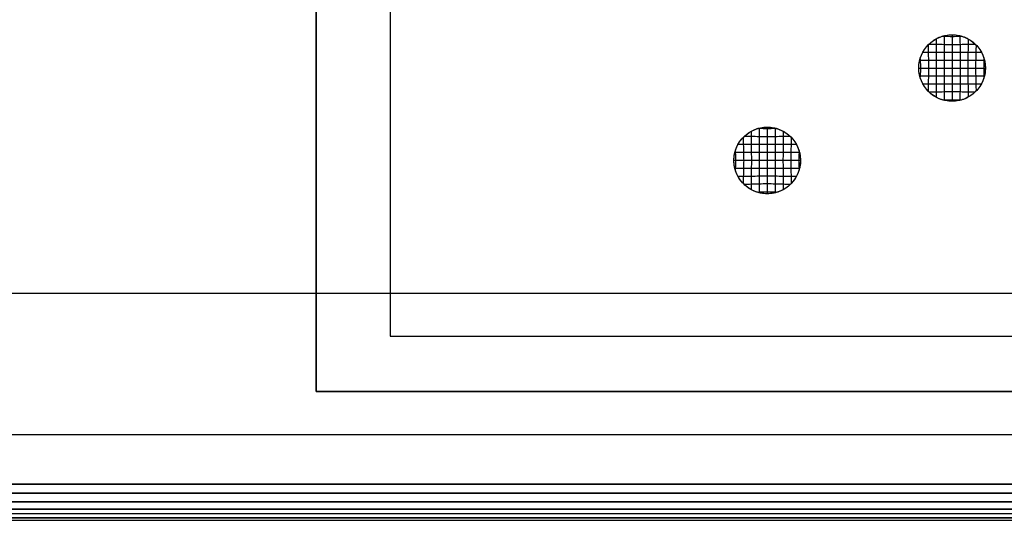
# Model space of a CAD drawing. Header units: millimetres. Extents: x -426 to 406, y -14 to 15.
# Tile 222 of 256: x 249 to 276, y -14 to 0. Entities that reach past the tile are written whole.
import ezdxf

# ---------------------------------------------------------------- set-up
doc = ezdxf.new("R2010")
doc.units = ezdxf.units.MM
doc.layers.add('LUZ', color=7, linetype='Continuous')
doc.layers.add('METAL NEGRO', color=7, linetype='Continuous')

msp = doc.modelspace()

# ---------------------------------------------------------------- linework, layer by layer
at = {"layer": 'LUZ'}
for p, q in [((300, -11.651, 16.16), (-300, -11.651, 16.16)), ((300, -13.227, 7.5), (-300, -13.227, 7.5)), ((-300, -13.227, 24.821), (300, -13.227, 24.821)), ((-300, -13.779, 8.455), (300, -13.779, 8.455)), ((-300, -13.779, 23.865), (300, -13.779, 23.865)), ((-300, -13.964, 24.321), (300, -13.964, 24.321)), ((-300, -13.964, 8), (300, -13.964, 8))]:
    msp.add_line(p, q, dxfattribs=at)
for points in [[(300, -7.83, 16.16), (-300, -7.83, 16.16)], [(-300, -12.99, 7.5), (300, -12.99, 7.5)], [(300, -12.99, 24.821), (-300, -12.99, 24.821)], [(300, -13.464, 7.5), (-300, -13.464, 7.5)], [(-300, -13.464, 24.821), (300, -13.464, 24.821)], [(300, -13.66, 8.66), (-300, -13.66, 8.66)], [(-300, -13.66, 23.66), (300, -13.66, 23.66)], [(-300, -13.897, 24.071), (300, -13.897, 24.071)], [(300, -13.897, 8.25), (-300, -13.897, 8.25)]]:
    msp.add_open_spline(points, degree=1, dxfattribs=at)
at = {"layer": 'METAL NEGRO'}
for p, q in [((257.44, 12.02, 1109.081), (257.44, -10.48, 1109.081)), ((257.44, -10.48, 1109.081), (406.44, -10.48, 1109.081))]:
    msp.add_line(p, q, dxfattribs=at)
at = {"layer": 'METAL NEGRO', "extrusion": (0, 0, -1)}
for centre, start, end in [((-274.64, -1.73, -1118.331), 270, 90), ((-274.64, -1.73, -1118.331), 90, 270), ((-269.64, -4.23, -1118.331), 270, 90), ((-269.64, -4.23, -1118.331), 90, 270)]:
    msp.add_arc(centre, 0.9, start, end, dxfattribs=at)
at = {"layer": 'METAL NEGRO'}
for points in [[(257.44, -10.48, 1099.831), (257.44, 12.02, 1099.831)], [(257.44, -10.48, 1118.331), (257.44, 12.02, 1118.331)], [(259.44, 10.52, 1101.331), (259.44, -8.98, 1101.331)], [(259.44, -8.98, 1101.331), (404.44, -8.98, 1101.331)], [(406.44, -10.48, 1099.831), (257.44, -10.48, 1099.831)], [(257.44, -10.48, 1099.831), (257.44, -10.48, 1118.331)], [(257.44, -10.48, 1118.331), (406.44, -10.48, 1118.331)]]:
    msp.add_open_spline(points, degree=1, dxfattribs=at)
for points, knots in [([(274.64, -0.83, 1118.331), (274.581, -0.83, 1118.331), (274.522, -0.836, 1118.332), (274.449, -0.851, 1118.332), (274.434, -0.854, 1118.332), (274.405, -0.861, 1118.332), (274.391, -0.865, 1118.332), (274.363, -0.874, 1118.332), (274.349, -0.879, 1118.332), (274.321, -0.889, 1118.332), (274.308, -0.894, 1118.332), (274.267, -0.911, 1118.332), (274.24, -0.923, 1118.331), (274.188, -0.951, 1118.331), (274.163, -0.966, 1118.331), (274.09, -1.016, 1118.331), (274.045, -1.053, 1118.332), (273.962, -1.136, 1118.332), (273.925, -1.181, 1118.332), (273.876, -1.254, 1118.332), (273.861, -1.279, 1118.332), (273.833, -1.332, 1118.332), (273.82, -1.358, 1118.332), (273.798, -1.413, 1118.332), (273.788, -1.441, 1118.332), (273.771, -1.497, 1118.332), (273.763, -1.526, 1118.332), (273.746, -1.613, 1118.332), (273.74, -1.672, 1118.331), (273.74, -1.79, 1118.331), (273.746, -1.849, 1118.332), (273.764, -1.936, 1118.332), (273.771, -1.964, 1118.332), (273.788, -2.021, 1118.332), (273.798, -2.049, 1118.332), (273.821, -2.103, 1118.332), (273.834, -2.13, 1118.332), (273.862, -2.182, 1118.332), (273.877, -2.207, 1118.332), (273.926, -2.28, 1118.332), (273.963, -2.326, 1118.332), (274.046, -2.408, 1118.332), (274.091, -2.446, 1118.331), (274.165, -2.495, 1118.331), (274.19, -2.51, 1118.331), (274.242, -2.538, 1118.331), (274.268, -2.55, 1118.332), (274.323, -2.573, 1118.332), (274.35, -2.583, 1118.332), (274.393, -2.595, 1118.332), (274.407, -2.599, 1118.332), (274.436, -2.607, 1118.332), (274.45, -2.61, 1118.332), (274.523, -2.624, 1118.332), (274.582, -2.63, 1118.331), (274.701, -2.63, 1118.331), (274.759, -2.624, 1118.332), (274.831, -2.61, 1118.332), (274.846, -2.607, 1118.332), (274.874, -2.599, 1118.332), (274.888, -2.595, 1118.332), (274.931, -2.583, 1118.332), (274.958, -2.573, 1118.332), (275.013, -2.55, 1118.332), (275.04, -2.537, 1118.331), (275.08, -2.516, 1118.331), (275.093, -2.508, 1118.331), (275.118, -2.493, 1118.331), (275.13, -2.485, 1118.331), (275.191, -2.444, 1118.331), (275.236, -2.407, 1118.332), (275.319, -2.325, 1118.332), (275.356, -2.28, 1118.332), (275.405, -2.206, 1118.332), (275.42, -2.181, 1118.332), (275.448, -2.128, 1118.332), (275.461, -2.102, 1118.332), (275.483, -2.047, 1118.332), (275.493, -2.019, 1118.332), (275.51, -1.963, 1118.332), (275.517, -1.935, 1118.332), (275.535, -1.848, 1118.332), (275.54, -1.789, 1118.331), (275.54, -1.67, 1118.331), (275.534, -1.611, 1118.332), (275.517, -1.524, 1118.332), (275.51, -1.496, 1118.332), (275.493, -1.439, 1118.332), (275.483, -1.412, 1118.332), (275.46, -1.357, 1118.332), (275.447, -1.33, 1118.332), (275.426, -1.291, 1118.332), (275.419, -1.278, 1118.332), (275.404, -1.253, 1118.332), (275.396, -1.24, 1118.332), (275.355, -1.18, 1118.332), (275.318, -1.134, 1118.332), (275.235, -1.052, 1118.332), (275.19, -1.015, 1118.331), (275.117, -0.966, 1118.331), (275.091, -0.951, 1118.331), (275.039, -0.923, 1118.331), (275.012, -0.91, 1118.332), (274.957, -0.887, 1118.332), (274.929, -0.877, 1118.332), (274.887, -0.864, 1118.332), (274.873, -0.86, 1118.332), (274.844, -0.853, 1118.332), (274.83, -0.85, 1118.332), (274.758, -0.836, 1118.332), (274.699, -0.83, 1118.331), (274.64, -0.83, 1118.331)], [-5.654867, -5.654867, -5.654867, -5.654867, -5.476664, -5.476664, -5.432103, -5.432103, -5.387664, -5.387664, -5.343425, -5.343425, -5.299431, -5.299431, -5.211303, -5.211303, -5.122654, -5.122654, -4.947229, -4.947229, -4.772123, -4.772123, -4.683373, -4.683373, -4.594692, -4.594692, -4.506062, -4.506062, -4.417426, -4.417426, -4.240275, -4.240275, -4.063218, -4.063218, -3.97463, -3.97463, -3.886005, -3.886005, -3.797269, -3.797269, -3.708501, -3.708501, -3.533325, -3.533325, -3.357893, -3.357893, -3.269122, -3.269122, -3.18091, -3.18091, -3.092697, -3.092697, -3.048349, -3.048349, -3.003817, -3.003817, -2.825538, -2.825538, -2.649303, -2.649303, -2.605504, -2.605504, -2.561478, -2.561478, -2.472844, -2.472844, -2.383655, -2.383655, -2.338901, -2.338901, -2.294542, -2.294542, -2.119963, -2.119963, -1.945015, -1.945015, -1.855829, -1.855829, -1.766757, -1.766757, -1.678486, -1.678486, -1.590172, -1.590172, -1.412825, -1.412825, -1.235397, -1.235397, -1.147034, -1.147034, -1.058767, -1.058767, -0.969718, -0.969718, -0.925103, -0.925103, -0.880697, -0.880697, -0.70575, -0.70575, -0.531138, -0.531138, -0.441951, -0.441951, -0.352785, -0.352785, -0.264112, -0.264112, -0.220123, -0.220123, -0.176287, -0.176287, 0, 0, 0, 0]), ([(274.208, -0.941, 1118.331), (274.208, -0.991, 1118.331), (274.209, -1.108, 1118.331), (274.208, -1.299, 1118.332), (274.21, -1.515, 1118.332), (274.212, -1.73, 1118.332), (274.21, -1.945, 1118.332), (274.208, -2.161, 1118.332), (274.209, -2.352, 1118.331), (274.208, -2.469, 1118.331), (274.208, -2.519, 1118.331)], [-338.021968, -338.021968, -338.021968, -338.021968, -337.880916, -337.664916, -337.448916, -337.232916, -337.016916, -336.800916, -336.584916, -336.443681, -336.443681, -336.443681, -336.443681]), ([(274.389, -0.866, 1118.332), (274.4, -0.867, 1118.332), (274.483, -0.871, 1118.332), (274.641, -0.877, 1118.33), (274.795, -0.871, 1118.332), (274.879, -0.867, 1118.332), (274.891, -0.866, 1118.332)], [-3012.7485932, -3012.7485932, -3012.7485932, -3012.7485932, -3012.7149561, -3012.4989627, -3012.2829693, -3012.2458565, -3012.2458565, -3012.2458565, -3012.2458565]), ([(274.422, -0.857, 1118.332), (274.422, -0.861, 1118.332), (274.423, -0.95, 1118.332), (274.424, -1.09, 1118.331), (274.424, -1.3, 1118.331), (274.424, -1.514, 1118.332), (274.424, -1.73, 1118.332), (274.424, -1.946, 1118.332), (274.424, -2.16, 1118.331), (274.424, -2.37, 1118.331), (274.423, -2.51, 1118.332), (274.422, -2.6, 1118.332), (274.422, -2.603, 1118.332)], [-338.106026, -338.106026, -338.106026, -338.106026, -338.096916, -337.880916, -337.664916, -337.448916, -337.232916, -337.016916, -336.800916, -336.584916, -336.368916, -336.359428, -336.359428, -336.359428, -336.359428]), ([(274.64, -0.83, 1118.331), (274.64, -0.846, 1118.331), (274.639, -0.948, 1118.331), (274.639, -1.093, 1118.331), (274.639, -1.301, 1118.331), (274.639, -1.514, 1118.332), (274.639, -1.73, 1118.332), (274.639, -1.946, 1118.332), (274.639, -2.159, 1118.331), (274.639, -2.366, 1118.331), (274.639, -2.512, 1118.331), (274.64, -2.615, 1118.331), (274.64, -2.63, 1118.331)], [-338.132832, -338.132832, -338.132832, -338.132832, -338.096916, -337.880916, -337.664916, -337.448916, -337.232916, -337.016916, -336.800916, -336.584916, -336.368916, -336.33292, -336.33292, -336.33292, -336.33292]), ([(274.854, -0.856, 1118.332), (274.854, -0.86, 1118.332), (274.854, -0.95, 1118.332), (274.854, -1.09, 1118.331), (274.855, -1.3, 1118.331), (274.855, -1.514, 1118.332), (274.854, -1.73, 1118.332), (274.855, -1.946, 1118.332), (274.855, -2.16, 1118.331), (274.854, -2.37, 1118.331), (274.854, -2.51, 1118.332), (274.854, -2.6, 1118.332), (274.854, -2.604, 1118.332)], [-338.106857, -338.106857, -338.106857, -338.106857, -338.096916, -337.880916, -337.664916, -337.448916, -337.232916, -337.016916, -336.800916, -336.584916, -336.368916, -336.358598, -336.358598, -336.358598, -336.358598]), ([(275.072, -0.94, 1118.331), (275.071, -0.991, 1118.331), (275.071, -1.108, 1118.331), (275.071, -1.299, 1118.332), (275.068, -1.515, 1118.332), (275.066, -1.73, 1118.332), (275.068, -1.945, 1118.332), (275.071, -2.161, 1118.332), (275.071, -2.352, 1118.331), (275.071, -2.469, 1118.331), (275.072, -2.52, 1118.331)], [-338.022854, -338.022854, -338.022854, -338.022854, -337.880916, -337.664916, -337.448916, -337.232916, -337.016916, -336.800916, -336.584916, -336.442798, -336.442798, -336.442798, -336.442798]), ([(273.851, -1.298, 1118.332), (273.901, -1.298, 1118.332), (274.018, -1.299, 1118.332), (274.209, -1.299, 1118.332), (274.424, -1.301, 1118.331), (274.639, -1.303, 1118.331), (274.854, -1.301, 1118.331), (275.07, -1.299, 1118.332), (275.262, -1.299, 1118.332), (275.379, -1.298, 1118.332), (275.43, -1.298, 1118.332)], [-3013.287198, -3013.287198, -3013.287198, -3013.287198, -3013.146943, -3012.93095, -3012.714956, -3012.498963, -3012.282969, -3012.066976, -3011.850983, -3011.708192, -3011.708192, -3011.708192, -3011.708192]), ([(273.991, -1.107, 1118.332), (273.991, -1.171, 1118.332), (273.993, -1.307, 1118.331), (274, -1.515, 1118.332), (274.005, -1.73, 1118.332), (274, -1.945, 1118.332), (273.993, -2.153, 1118.331), (273.991, -2.289, 1118.332), (273.991, -2.353, 1118.332)], [-337.855675, -337.855675, -337.855675, -337.855675, -337.664916, -337.448916, -337.232916, -337.016916, -336.800916, -336.609849, -336.609849, -336.609849, -336.609849]), ([(274.016, -1.082, 1118.332), (274.08, -1.082, 1118.331), (274.218, -1.083, 1118.331), (274.423, -1.091, 1118.332), (274.639, -1.096, 1118.331), (274.854, -1.091, 1118.332), (275.064, -1.083, 1118.331), (275.2, -1.082, 1118.331), (275.265, -1.082, 1118.332)], [-3013.121835, -3013.121835, -3013.121835, -3013.121835, -3012.93095, -3012.714956, -3012.498963, -3012.282969, -3012.066976, -3011.873498, -3011.873498, -3011.873498, -3011.873498]), ([(275.287, -1.104, 1118.332), (275.287, -1.169, 1118.332), (275.286, -1.306, 1118.331), (275.278, -1.515, 1118.332), (275.273, -1.73, 1118.332), (275.278, -1.945, 1118.332), (275.286, -2.154, 1118.331), (275.287, -2.291, 1118.332), (275.287, -2.356, 1118.332)], [-337.858513, -337.858513, -337.858513, -337.858513, -337.664916, -337.448916, -337.232916, -337.016916, -336.800916, -336.607012, -336.607012, -336.607012, -336.607012]), ([(273.767, -1.514, 1118.332), (273.77, -1.514, 1118.332), (273.859, -1.514, 1118.332), (273.999, -1.515, 1118.332), (274.209, -1.515, 1118.332), (274.424, -1.515, 1118.332), (274.639, -1.515, 1118.332), (274.855, -1.515, 1118.332), (275.069, -1.515, 1118.332), (275.279, -1.515, 1118.332), (275.419, -1.514, 1118.332), (275.51, -1.514, 1118.332), (275.514, -1.514, 1118.332)], [-3013.371341, -3013.371341, -3013.371341, -3013.371341, -3013.362936, -3013.146943, -3012.93095, -3012.714956, -3012.498963, -3012.282969, -3012.066976, -3011.850983, -3011.634989, -3011.623983, -3011.623983, -3011.623983, -3011.623983]), ([(273.775, -1.483, 1118.332), (273.776, -1.493, 1118.332), (273.78, -1.576, 1118.332), (273.786, -1.73, 1118.331), (273.78, -1.884, 1118.332), (273.776, -1.967, 1118.332), (273.775, -1.978, 1118.332)], [-337.4801841, -337.4801841, -337.4801841, -337.4801841, -337.4489156, -337.2329156, -337.0169156, -336.9853446, -336.9853446, -336.9853446, -336.9853446]), ([(275.503, -1.473, 1118.332), (275.502, -1.487, 1118.332), (275.498, -1.573, 1118.332), (275.493, -1.73, 1118.331), (275.498, -1.887, 1118.332), (275.502, -1.973, 1118.332), (275.503, -1.987, 1118.332)], [-337.4895488, -337.4895488, -337.4895488, -337.4895488, -337.4489156, -337.2329156, -337.0169156, -336.9759738, -336.9759738, -336.9759738, -336.9759738]), ([(273.74, -1.73, 1118.331), (273.755, -1.73, 1118.331), (273.857, -1.73, 1118.331), (274.002, -1.73, 1118.332), (274.21, -1.73, 1118.332), (274.423, -1.73, 1118.332), (274.639, -1.73, 1118.332), (274.855, -1.73, 1118.332), (275.068, -1.73, 1118.332), (275.275, -1.73, 1118.332), (275.422, -1.73, 1118.331), (275.525, -1.73, 1118.331), (275.54, -1.73, 1118.331)], [-3013.398117, -3013.398117, -3013.398117, -3013.398117, -3013.362936, -3013.146943, -3012.93095, -3012.714956, -3012.498963, -3012.282969, -3012.066976, -3011.850983, -3011.634989, -3011.598212, -3011.598212, -3011.598212, -3011.598212]), ([(273.767, -1.946, 1118.332), (273.77, -1.946, 1118.332), (273.859, -1.946, 1118.332), (273.999, -1.945, 1118.332), (274.209, -1.945, 1118.332), (274.424, -1.945, 1118.332), (274.639, -1.945, 1118.332), (274.855, -1.945, 1118.332), (275.069, -1.945, 1118.332), (275.279, -1.945, 1118.332), (275.419, -1.946, 1118.332), (275.51, -1.946, 1118.332), (275.514, -1.946, 1118.332)], [-3013.371413, -3013.371413, -3013.371413, -3013.371413, -3013.362936, -3013.146943, -3012.93095, -3012.714956, -3012.498963, -3012.282969, -3012.066976, -3011.850983, -3011.634989, -3011.623911, -3011.623911, -3011.623911, -3011.623911]), ([(273.851, -2.162, 1118.332), (273.901, -2.162, 1118.332), (274.018, -2.161, 1118.332), (274.209, -2.161, 1118.332), (274.424, -2.159, 1118.331), (274.639, -2.157, 1118.331), (274.854, -2.159, 1118.331), (275.07, -2.161, 1118.332), (275.262, -2.161, 1118.332), (275.379, -2.162, 1118.332), (275.43, -2.162, 1118.332)], [-3013.287352, -3013.287352, -3013.287352, -3013.287352, -3013.146943, -3012.93095, -3012.714956, -3012.498963, -3012.282969, -3012.066976, -3011.850983, -3011.708036, -3011.708036, -3011.708036, -3011.708036]), ([(274.016, -2.378, 1118.332), (274.08, -2.378, 1118.331), (274.217, -2.377, 1118.331), (274.423, -2.369, 1118.332), (274.639, -2.364, 1118.33), (274.854, -2.369, 1118.332), (275.064, -2.377, 1118.331), (275.2, -2.378, 1118.331), (275.265, -2.378, 1118.332)], [-3013.122134, -3013.122134, -3013.122134, -3013.122134, -3012.93095, -3012.714956, -3012.498963, -3012.282969, -3012.066976, -3011.873196, -3011.873196, -3011.873196, -3011.873196]), ([(274.387, -2.594, 1118.332), (274.399, -2.593, 1118.332), (274.483, -2.589, 1118.332), (274.641, -2.583, 1118.33), (274.795, -2.589, 1118.332), (274.88, -2.593, 1118.332), (274.893, -2.594, 1118.332)], [-3012.7499303, -3012.7499303, -3012.7499303, -3012.7499303, -3012.7149561, -3012.4989627, -3012.2829693, -3012.2445255, -3012.2445255, -3012.2445255, -3012.2445255]), ([(269.64, -3.33, 1118.331), (269.581, -3.33, 1118.331), (269.522, -3.336, 1118.332), (269.449, -3.351, 1118.332), (269.434, -3.354, 1118.332), (269.405, -3.361, 1118.332), (269.391, -3.365, 1118.332), (269.363, -3.374, 1118.332), (269.349, -3.379, 1118.332), (269.321, -3.389, 1118.332), (269.308, -3.394, 1118.332), (269.267, -3.411, 1118.332), (269.24, -3.423, 1118.331), (269.188, -3.451, 1118.331), (269.163, -3.466, 1118.331), (269.09, -3.516, 1118.331), (269.045, -3.553, 1118.332), (268.962, -3.636, 1118.332), (268.925, -3.681, 1118.332), (268.876, -3.754, 1118.332), (268.861, -3.779, 1118.332), (268.833, -3.832, 1118.332), (268.82, -3.858, 1118.332), (268.798, -3.913, 1118.332), (268.788, -3.941, 1118.332), (268.771, -3.997, 1118.332), (268.763, -4.026, 1118.332), (268.746, -4.113, 1118.332), (268.74, -4.172, 1118.331), (268.74, -4.29, 1118.331), (268.746, -4.349, 1118.332), (268.764, -4.436, 1118.332), (268.771, -4.464, 1118.332), (268.788, -4.521, 1118.332), (268.798, -4.549, 1118.332), (268.821, -4.603, 1118.332), (268.834, -4.63, 1118.332), (268.862, -4.682, 1118.332), (268.877, -4.707, 1118.332), (268.926, -4.78, 1118.332), (268.963, -4.826, 1118.332), (269.046, -4.908, 1118.332), (269.091, -4.946, 1118.331), (269.165, -4.995, 1118.331), (269.19, -5.01, 1118.331), (269.242, -5.038, 1118.331), (269.268, -5.05, 1118.332), (269.323, -5.073, 1118.332), (269.35, -5.083, 1118.332), (269.393, -5.095, 1118.332), (269.407, -5.099, 1118.332), (269.436, -5.107, 1118.332), (269.45, -5.11, 1118.332), (269.523, -5.124, 1118.332), (269.582, -5.13, 1118.331), (269.701, -5.13, 1118.331), (269.759, -5.124, 1118.332), (269.831, -5.11, 1118.332), (269.846, -5.107, 1118.332), (269.874, -5.099, 1118.332), (269.888, -5.095, 1118.332), (269.931, -5.083, 1118.332), (269.958, -5.073, 1118.332), (270.013, -5.05, 1118.332), (270.04, -5.037, 1118.331), (270.08, -5.016, 1118.331), (270.093, -5.008, 1118.331), (270.118, -4.993, 1118.331), (270.13, -4.985, 1118.331), (270.191, -4.944, 1118.331), (270.236, -4.907, 1118.332), (270.319, -4.825, 1118.332), (270.356, -4.78, 1118.332), (270.405, -4.706, 1118.332), (270.42, -4.681, 1118.332), (270.448, -4.628, 1118.332), (270.461, -4.602, 1118.332), (270.483, -4.547, 1118.332), (270.493, -4.519, 1118.332), (270.51, -4.463, 1118.332), (270.517, -4.435, 1118.332), (270.535, -4.348, 1118.332), (270.54, -4.289, 1118.331), (270.54, -4.17, 1118.331), (270.534, -4.111, 1118.332), (270.517, -4.024, 1118.332), (270.51, -3.996, 1118.332), (270.493, -3.939, 1118.332), (270.483, -3.912, 1118.332), (270.46, -3.857, 1118.332), (270.447, -3.83, 1118.332), (270.426, -3.791, 1118.332), (270.419, -3.778, 1118.332), (270.404, -3.753, 1118.332), (270.396, -3.74, 1118.332), (270.355, -3.68, 1118.332), (270.318, -3.634, 1118.332), (270.235, -3.552, 1118.332), (270.19, -3.515, 1118.331), (270.117, -3.466, 1118.331), (270.091, -3.451, 1118.331), (270.039, -3.423, 1118.331), (270.012, -3.41, 1118.332), (269.957, -3.387, 1118.332), (269.929, -3.377, 1118.332), (269.887, -3.364, 1118.332), (269.873, -3.36, 1118.332), (269.844, -3.353, 1118.332), (269.83, -3.35, 1118.332), (269.758, -3.336, 1118.332), (269.699, -3.33, 1118.331), (269.64, -3.33, 1118.331)], [-5.654867, -5.654867, -5.654867, -5.654867, -5.476662, -5.476662, -5.432101, -5.432101, -5.387662, -5.387662, -5.343423, -5.343423, -5.29943, -5.29943, -5.211303, -5.211303, -5.122653, -5.122653, -4.947228, -4.947228, -4.772121, -4.772121, -4.683371, -4.683371, -4.594691, -4.594691, -4.506061, -4.506061, -4.417424, -4.417424, -4.240274, -4.240274, -4.063217, -4.063217, -3.974629, -3.974629, -3.886003, -3.886003, -3.797267, -3.797267, -3.708499, -3.708499, -3.533324, -3.533324, -3.357892, -3.357892, -3.269121, -3.269121, -3.180911, -3.180911, -3.092697, -3.092697, -3.048349, -3.048349, -3.003816, -3.003816, -2.825536, -2.825536, -2.649302, -2.649302, -2.605504, -2.605504, -2.561477, -2.561477, -2.472843, -2.472843, -2.383653, -2.383653, -2.338899, -2.338899, -2.29454, -2.29454, -2.119961, -2.119961, -1.945014, -1.945014, -1.855827, -1.855827, -1.766756, -1.766756, -1.678485, -1.678485, -1.590171, -1.590171, -1.412823, -1.412823, -1.235396, -1.235396, -1.147033, -1.147033, -1.058766, -1.058766, -0.969716, -0.969716, -0.925101, -0.925101, -0.880695, -0.880695, -0.705749, -0.705749, -0.531137, -0.531137, -0.441949, -0.441949, -0.352782, -0.352782, -0.264109, -0.264109, -0.22012, -0.22012, -0.176286, -0.176286, 0, 0, 0, 0]), ([(269.208, -3.441, 1118.331), (269.208, -3.491, 1118.331), (269.209, -3.608, 1118.331), (269.208, -3.799, 1118.332), (269.21, -4.015, 1118.332), (269.212, -4.23, 1118.332), (269.21, -4.445, 1118.332), (269.208, -4.661, 1118.332), (269.209, -4.852, 1118.331), (269.208, -4.969, 1118.331), (269.208, -5.019, 1118.331)], [-335.521968, -335.521968, -335.521968, -335.521968, -335.380916, -335.164916, -334.948916, -334.732916, -334.516916, -334.300916, -334.084916, -333.943682, -333.943682, -333.943682, -333.943682]), ([(269.892, -3.366, 1118.332), (269.879, -3.367, 1118.332), (269.795, -3.371, 1118.332), (269.641, -3.377, 1118.33), (269.483, -3.371, 1118.332), (269.4, -3.367, 1118.332), (269.389, -3.366, 1118.332)], [3017.2458487, 3017.2458487, 3017.2458487, 3017.2458487, 3017.2829693, 3017.4989627, 3017.7149561, 3017.7485953, 3017.7485953, 3017.7485953, 3017.7485953]), ([(269.422, -3.357, 1118.332), (269.422, -3.361, 1118.332), (269.423, -3.45, 1118.332), (269.424, -3.59, 1118.331), (269.424, -3.8, 1118.331), (269.424, -4.014, 1118.332), (269.424, -4.23, 1118.332), (269.424, -4.446, 1118.332), (269.424, -4.66, 1118.331), (269.424, -4.87, 1118.331), (269.423, -5.01, 1118.332), (269.422, -5.1, 1118.332), (269.422, -5.103, 1118.332)], [-335.606027, -335.606027, -335.606027, -335.606027, -335.596916, -335.380916, -335.164916, -334.948916, -334.732916, -334.516916, -334.300916, -334.084916, -333.868916, -333.859431, -333.859431, -333.859431, -333.859431]), ([(269.64, -3.33, 1118.331), (269.64, -3.346, 1118.331), (269.639, -3.448, 1118.331), (269.639, -3.593, 1118.331), (269.639, -3.801, 1118.331), (269.639, -4.014, 1118.332), (269.639, -4.23, 1118.332), (269.639, -4.446, 1118.332), (269.639, -4.659, 1118.331), (269.639, -4.866, 1118.331), (269.639, -5.012, 1118.331), (269.64, -5.115, 1118.331), (269.64, -5.13, 1118.331)], [-335.632832, -335.632832, -335.632832, -335.632832, -335.596916, -335.380916, -335.164916, -334.948916, -334.732916, -334.516916, -334.300916, -334.084916, -333.868916, -333.83292, -333.83292, -333.83292, -333.83292]), ([(269.854, -3.356, 1118.332), (269.854, -3.36, 1118.332), (269.854, -3.45, 1118.332), (269.854, -3.59, 1118.331), (269.855, -3.8, 1118.331), (269.855, -4.014, 1118.332), (269.854, -4.23, 1118.332), (269.855, -4.446, 1118.332), (269.855, -4.66, 1118.331), (269.854, -4.87, 1118.331), (269.854, -5.01, 1118.332), (269.854, -5.1, 1118.332), (269.854, -5.104, 1118.332)], [-335.606859, -335.606859, -335.606859, -335.606859, -335.596916, -335.380916, -335.164916, -334.948916, -334.732916, -334.516916, -334.300916, -334.084916, -333.868916, -333.858598, -333.858598, -333.858598, -333.858598]), ([(270.072, -3.44, 1118.331), (270.071, -3.491, 1118.331), (270.071, -3.608, 1118.331), (270.071, -3.799, 1118.332), (270.068, -4.015, 1118.332), (270.066, -4.23, 1118.332), (270.068, -4.445, 1118.332), (270.071, -4.661, 1118.332), (270.071, -4.852, 1118.331), (270.071, -4.969, 1118.331), (270.072, -5.02, 1118.331)], [-335.522856, -335.522856, -335.522856, -335.522856, -335.380916, -335.164916, -334.948916, -334.732916, -334.516916, -334.300916, -334.084916, -333.942798, -333.942798, -333.942798, -333.942798]), ([(268.991, -3.607, 1118.332), (268.991, -3.671, 1118.332), (268.993, -3.807, 1118.331), (269, -4.015, 1118.332), (269.005, -4.23, 1118.332), (269, -4.445, 1118.332), (268.993, -4.653, 1118.331), (268.991, -4.789, 1118.332), (268.991, -4.853, 1118.332)], [-335.355674, -335.355674, -335.355674, -335.355674, -335.164916, -334.948916, -334.732916, -334.516916, -334.300916, -334.109853, -334.109853, -334.109853, -334.109853]), ([(270.265, -3.582, 1118.332), (270.2, -3.582, 1118.331), (270.064, -3.583, 1118.331), (269.854, -3.591, 1118.332), (269.639, -3.596, 1118.331), (269.423, -3.591, 1118.332), (269.218, -3.583, 1118.331), (269.08, -3.582, 1118.331), (269.016, -3.582, 1118.332)], [3016.873495, 3016.873495, 3016.873495, 3016.873495, 3017.066976, 3017.282969, 3017.498963, 3017.714956, 3017.93095, 3018.121834, 3018.121834, 3018.121834, 3018.121834]), ([(270.287, -3.604, 1118.332), (270.287, -3.669, 1118.332), (270.286, -3.806, 1118.331), (270.278, -4.015, 1118.332), (270.273, -4.23, 1118.332), (270.278, -4.445, 1118.332), (270.286, -4.654, 1118.331), (270.287, -4.791, 1118.332), (270.287, -4.856, 1118.332)], [-335.358517, -335.358517, -335.358517, -335.358517, -335.164916, -334.948916, -334.732916, -334.516916, -334.300916, -334.107011, -334.107011, -334.107011, -334.107011]), ([(268.775, -3.983, 1118.332), (268.776, -3.993, 1118.332), (268.78, -4.076, 1118.332), (268.786, -4.23, 1118.331), (268.78, -4.384, 1118.332), (268.776, -4.467, 1118.332), (268.775, -4.478, 1118.332)], [-334.9801774, -334.9801774, -334.9801774, -334.9801774, -334.9489156, -334.7329156, -334.5169156, -334.4853536, -334.4853536, -334.4853536, -334.4853536]), ([(270.43, -3.798, 1118.332), (270.379, -3.798, 1118.332), (270.262, -3.799, 1118.332), (270.07, -3.799, 1118.332), (269.854, -3.801, 1118.331), (269.639, -3.803, 1118.331), (269.424, -3.801, 1118.331), (269.209, -3.799, 1118.332), (269.018, -3.799, 1118.332), (268.901, -3.798, 1118.332), (268.851, -3.798, 1118.332)], [3016.70819, 3016.70819, 3016.70819, 3016.70819, 3016.850983, 3017.066976, 3017.282969, 3017.498963, 3017.714956, 3017.93095, 3018.146943, 3018.287197, 3018.287197, 3018.287197, 3018.287197]), ([(270.503, -3.973, 1118.332), (270.502, -3.987, 1118.332), (270.498, -4.073, 1118.332), (270.493, -4.23, 1118.331), (270.498, -4.387, 1118.332), (270.502, -4.473, 1118.332), (270.503, -4.487, 1118.332)], [-334.9895576, -334.9895576, -334.9895576, -334.9895576, -334.9489156, -334.7329156, -334.5169156, -334.4759673, -334.4759673, -334.4759673, -334.4759673]), ([(270.54, -4.23, 1118.331), (270.525, -4.23, 1118.331), (270.422, -4.23, 1118.331), (270.275, -4.23, 1118.332), (270.068, -4.23, 1118.332), (269.855, -4.23, 1118.332), (269.639, -4.23, 1118.332), (269.423, -4.23, 1118.332), (269.21, -4.23, 1118.332), (269.002, -4.23, 1118.332), (268.857, -4.23, 1118.331), (268.755, -4.23, 1118.331), (268.74, -4.23, 1118.331)], [3016.59821, 3016.59821, 3016.59821, 3016.59821, 3016.634989, 3016.850983, 3017.066976, 3017.282969, 3017.498963, 3017.714956, 3017.93095, 3018.146943, 3018.362936, 3018.398116, 3018.398116, 3018.398116, 3018.398116]), ([(270.514, -4.014, 1118.332), (270.51, -4.014, 1118.332), (270.419, -4.014, 1118.332), (270.279, -4.015, 1118.332), (270.069, -4.015, 1118.332), (269.855, -4.015, 1118.332), (269.639, -4.015, 1118.332), (269.424, -4.015, 1118.332), (269.209, -4.015, 1118.332), (268.999, -4.015, 1118.332), (268.859, -4.014, 1118.332), (268.77, -4.014, 1118.332), (268.767, -4.014, 1118.332)], [3016.623981, 3016.623981, 3016.623981, 3016.623981, 3016.634989, 3016.850983, 3017.066976, 3017.282969, 3017.498963, 3017.714956, 3017.93095, 3018.146943, 3018.362936, 3018.371339, 3018.371339, 3018.371339, 3018.371339]), ([(270.514, -4.446, 1118.332), (270.51, -4.446, 1118.332), (270.419, -4.446, 1118.332), (270.279, -4.445, 1118.332), (270.069, -4.445, 1118.332), (269.855, -4.445, 1118.332), (269.639, -4.445, 1118.332), (269.424, -4.445, 1118.332), (269.209, -4.445, 1118.332), (268.999, -4.445, 1118.332), (268.859, -4.446, 1118.332), (268.77, -4.446, 1118.332), (268.767, -4.446, 1118.332)], [3016.623909, 3016.623909, 3016.623909, 3016.623909, 3016.634989, 3016.850983, 3017.066976, 3017.282969, 3017.498963, 3017.714956, 3017.93095, 3018.146943, 3018.362936, 3018.37141, 3018.37141, 3018.37141, 3018.37141]), ([(270.43, -4.662, 1118.332), (270.379, -4.662, 1118.332), (270.262, -4.661, 1118.332), (270.07, -4.661, 1118.332), (269.854, -4.659, 1118.331), (269.639, -4.657, 1118.331), (269.424, -4.659, 1118.331), (269.209, -4.661, 1118.332), (269.018, -4.661, 1118.332), (268.901, -4.662, 1118.332), (268.851, -4.662, 1118.332)], [3016.708035, 3016.708035, 3016.708035, 3016.708035, 3016.850983, 3017.066976, 3017.282969, 3017.498963, 3017.714956, 3017.93095, 3018.146943, 3018.28735, 3018.28735, 3018.28735, 3018.28735]), ([(270.265, -4.878, 1118.332), (270.2, -4.878, 1118.331), (270.064, -4.877, 1118.331), (269.854, -4.869, 1118.332), (269.639, -4.864, 1118.33), (269.423, -4.869, 1118.332), (269.217, -4.877, 1118.331), (269.08, -4.878, 1118.331), (269.016, -4.878, 1118.332)], [3016.873195, 3016.873195, 3016.873195, 3016.873195, 3017.066976, 3017.282969, 3017.498963, 3017.714956, 3017.93095, 3018.122131, 3018.122131, 3018.122131, 3018.122131]), ([(269.893, -5.094, 1118.332), (269.88, -5.093, 1118.332), (269.795, -5.089, 1118.332), (269.641, -5.083, 1118.33), (269.483, -5.089, 1118.332), (269.399, -5.093, 1118.332), (269.387, -5.094, 1118.332)], [3017.2445276, 3017.2445276, 3017.2445276, 3017.2445276, 3017.2829693, 3017.4989627, 3017.7149561, 3017.7499225, 3017.7499225, 3017.7499225, 3017.7499225])]:
    msp.add_open_spline(points, degree=3, knots=knots, dxfattribs=at)

doc.saveas('drawing.dxf')
